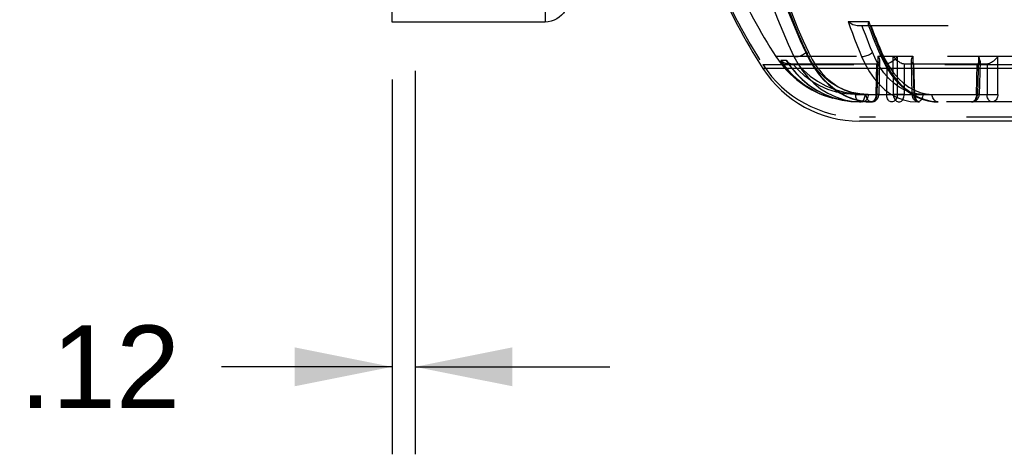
# Model space of a CAD drawing. Header units: inches. Extents: x 0 to 85, y 0 to 55.
# Tile 14 of 115: x 21.3 to 26.4, y 41.5 to 43.7. Entities that reach past the tile are written whole.
import ezdxf

# ---------------------------------------------------------------- set-up
doc = ezdxf.new("R2010")
doc.units = ezdxf.units.IN
doc.header["$LTSCALE"] = 4.675
doc.header["$MEASUREMENT"] = 0
doc.linetypes.add('HIDDEN', pattern=[0.2, 0.1, -0.1])
doc.layers.get('0').update_dxf_attribs({"linetype": 'CONTINUOUS'})
doc.layers.add('_142005', color=7, linetype='CONTINUOUS')
doc.layers.add('DEFAULT_2', color=8, linetype='HIDDEN')
doc.styles.get("Standard").update_dxf_attribs({"font": 'arial.ttf'})
doc.dimstyles.new('DIMSTYLE_1', dxfattribs={"dimtxt": 0.425, "dimasz": 0.5, "dimexe": 0.09, "dimexo": 0.07, "dimgap": 0.0425, "dimtad": 0, "dimtih": 1, "dimtoh": 1, "dimdec": 3, "dimzin": 4, "dimdsep": 46, "dimtxsty": 'Standard', "dimblk": '_FILLED', "dimblk1": '_FILLED', "dimblk2": '_FILLED', "dimcen": 0.09, "dimadec": 3, "dimazin": 1, "dimtfac": 1, "dimtdec": 3, "dimtofl": 0, "dimtmove": 0, "dimatfit": 3, "dimldrblk": '_FILLED', "dimfxl": 0, "dimtolj": 1, "dimtzin": 4, "dimarcsym": 0})

# ---------------------------------------------------------------- blocks, each defined once
blk = doc.blocks.new('_FILLED')
at = {"color": 0, "linetype": 'ByBlock'}
blk.add_solid([(0, 0), (-1, 0.2), (-1, -0.2)], dxfattribs=at)
blk = doc.blocks.new('*D1')
at = {"color": 2, "linetype": 'Continuous'}
for p, q in [((23.3556, 43.4507), (23.3556, 41.4793)), ((23.2375, 43.4071), (23.2375, 41.4793)), ((23.2375, 41.9293), (22.3625, 41.9293)), ((23.3556, 41.9293), (24.3556, 41.9293))]:
    blk.add_line(p, q, dxfattribs=at)
at = {"color": 2, "linetype": 'Continuous', "xscale": 0.5, "yscale": 0.5, "zscale": 0.5}
blk.add_blockref('_FILLED', (23.2375, 41.9293), dxfattribs=at)
at = {"color": 2, "linetype": 'Continuous', "xscale": 0.5, "yscale": 0.5, "zscale": 0.5, "rotation": 180}
blk.add_blockref('_FILLED', (23.3556, 41.9293), dxfattribs=at)
at = {"color": 2, "linetype": 'Continuous', "insert": (22.15, 42.1418), "char_height": 0.425, "width": 0.824721, "attachment_point": 3, "line_spacing_factor": 0.9}
blk.add_mtext('.12', dxfattribs=at)

msp = doc.modelspace()

# ---------------------------------------------------------------- linework, layer by layer
at = {"color": 6, "linetype": 'Continuous'}
for p, q in [((27.5555, 43.4636), (25.1424, 43.4636)), ((29.4604, 43.1929), (25.6388, 43.1929))]:
    msp.add_line(p, q, dxfattribs=at)
for centre, radius, start, end in [((27.6244, 45.063), 2.9528, 202.7472, 212.7972), ((25.6388, 43.7835), 0.5906, 212.7972, 270)]:
    msp.add_arc(centre, radius, start, end, dxfattribs=at)
at = {"layer": '_142005', "color": 7, "linetype": 'Continuous'}
for p, q in [((23.2375, 43.7025), (23.2375, 46.4629)), ((24.0249, 46.4629), (24.0249, 43.7025)), ((24.0249, 43.7025), (23.2375, 43.7025))]:
    msp.add_line(p, q, dxfattribs=at)
msp.add_lwpolyline([(24.143, 43.8206), (24.142, 43.8052), (24.139, 43.79), (24.134, 43.7754), (24.1272, 43.7615), (24.1186, 43.7487), (24.1084, 43.7371), (24.0968, 43.7269), (24.084, 43.7183), (24.0701, 43.7115), (24.0555, 43.7065), (24.0403, 43.7035), (24.0249, 43.7025)], dxfattribs=at)
at = {"layer": 'DEFAULT_2', "color": 8, "linetype": 'HIDDEN'}
for p, q in [((25.5806, 43.7055), (25.6866, 43.7055)), ((25.6979, 43.6751), (25.6866, 43.7055)), ((25.6271, 43.685), (28.3566, 43.685)), ((25.345, 43.586), (25.3705, 43.5305)), ((25.3825, 43.511), (25.3636, 43.5466)), ((25.7361, 43.5543), (25.7458, 43.5317)), ((27.4937, 43.5259), (25.2086, 43.5259)), ((25.2595, 43.4702), (25.2345, 43.5046)), ((25.2627, 43.5046), (25.2345, 43.5046)), ((25.2654, 43.4993), (25.2627, 43.5046)), ((25.2654, 43.4993), (25.2813, 43.4765)), ((25.2811, 43.4887), (25.2765, 43.49)), ((25.3705, 43.5305), (25.3705, 43.5305)), ((25.7332, 43.5269), (25.7283, 43.33)), ((25.7332, 43.5269), (25.7368, 43.5203)), ((25.7332, 43.5269), (25.9122, 43.5269)), ((25.7418, 43.5017), (25.7375, 43.3297)), ((25.8123, 43.33), (25.8119, 43.5269)), ((25.8331, 43.33), (25.8335, 43.5269)), ((25.9036, 43.5017), (25.9079, 43.3297)), ((25.9122, 43.5269), (25.9171, 43.33)), ((26.249, 43.5269), (26.2442, 43.33)), ((26.249, 43.5269), (26.3494, 43.5269)), ((26.2576, 43.5017), (26.2534, 43.3297)), ((26.349, 43.33), (26.3494, 43.5269)), ((25.1424, 43.4833), (29.7795, 43.4833)), ((25.2686, 43.4882), (25.2624, 43.4886)), ((25.2686, 43.4882), (25.7785, 43.4882)), ((25.2861, 43.4882), (25.2811, 43.4887)), ((25.3255, 43.4541), (25.296, 43.4882)), ((25.7235, 43.33), (25.7274, 43.4882)), ((25.778, 43.4882), (25.7776, 43.33)), ((25.8669, 43.4882), (26.2944, 43.4882)), ((25.8674, 43.4882), (25.8678, 43.33)), ((25.9139, 43.4885), (25.918, 43.4881)), ((25.9219, 43.33), (25.918, 43.4882)), ((26.2393, 43.33), (26.2432, 43.4882)), ((26.2938, 43.4882), (26.2935, 43.33)), ((25.4168, 43.3526), (25.4584, 43.3308)), ((25.4187, 43.3517), (25.4588, 43.3307)), ((25.4588, 43.3307), (25.5015, 43.3139)), ((25.5015, 43.3139), (25.5465, 43.3015)), ((25.5465, 43.3015), (25.5934, 43.2939)), ((25.6168, 43.33), (25.5679, 43.333)), ((25.6198, 43.3024), (25.581, 43.3159)), ((25.5934, 43.2939), (25.6421, 43.2913)), ((25.6168, 43.33), (25.8123, 43.33)), ((25.6603, 43.2941), (25.6198, 43.3024)), ((29.3582, 43.2913), (25.6421, 43.2913)), ((25.6538, 43.2954), (25.6571, 43.2984)), ((25.7022, 43.2913), (25.6603, 43.2941)), ((25.7021, 43.2918), (25.6982, 43.2913)), ((25.7074, 43.2932), (25.7117, 43.2955)), ((25.8331, 43.33), (28.439, 43.33)), ((25.9097, 43.3298), (25.9079, 43.3297)), ((25.9079, 43.3297), (25.9098, 43.3298)), ((25.9171, 43.33), (25.9097, 43.3298)), ((25.9098, 43.3298), (25.9219, 43.33)), ((25.9175, 43.3239), (25.9171, 43.33)), ((25.9219, 43.33), (25.9223, 43.3239)), ((25.9395, 43.2932), (25.9433, 43.2918)), ((25.9433, 43.2918), (25.9472, 43.2913)), ((26.042, 43.2913), (26.0084, 43.2939)), ((26.2463, 43.3299), (26.2393, 43.33)), ((26.2525, 43.3297), (26.2463, 43.3299)), ((26.2533, 43.3297), (26.2525, 43.3297)), ((26.2534, 43.3297), (26.2533, 43.3297)), ((29.4604, 43.2126), (25.6388, 43.2126))]:
    msp.add_line(p, q, dxfattribs=at)
for points in [[(25.1454, 43.9213), (25.168, 43.8528), (25.192, 43.7852), (25.2174, 43.7187), (25.2441, 43.6533), (25.2723, 43.589), (25.3019, 43.5259)], [(25.2174, 43.9213), (25.2378, 43.8594), (25.2627, 43.7892), (25.2889, 43.7201), (25.3163, 43.6524), (25.345, 43.586)], [(25.3757, 43.5259), (25.347, 43.5887), (25.3197, 43.6525), (25.2935, 43.7174), (25.2685, 43.7832), (25.2449, 43.8499), (25.2225, 43.9174)], [(25.2284, 43.9213), (25.2502, 43.8563), (25.2731, 43.7923), (25.2971, 43.7292), (25.3223, 43.6672), (25.3486, 43.6064), (25.3759, 43.5466)], [(25.3636, 43.5466), (25.3357, 43.606), (25.3089, 43.6666), (25.2834, 43.7286), (25.259, 43.7917), (25.2359, 43.8559)], [(25.5806, 43.7055), (25.5913, 43.6751), (25.6022, 43.6448), (25.6134, 43.6147), (25.6249, 43.5849), (25.6365, 43.5553), (25.6484, 43.5259)], [(25.5806, 43.7055), (25.5881, 43.6993), (25.5961, 43.6942), (25.6042, 43.6902), (25.6122, 43.6873), (25.6199, 43.6856), (25.6271, 43.685)], [(25.6866, 43.7055), (25.6843, 43.6994), (25.6831, 43.6943), (25.6828, 43.6903), (25.6832, 43.6877)], [(25.7045, 43.5466), (25.6952, 43.5693), (25.6861, 43.5922), (25.6772, 43.6152), (25.6684, 43.6383), (25.6597, 43.6616), (25.6512, 43.685)], [(25.6832, 43.6877), (25.6834, 43.6874), (25.6849, 43.6856), (25.6871, 43.685)], [(25.6833, 43.6877), (25.6964, 43.653), (25.7094, 43.6199), (25.7226, 43.587), (25.7361, 43.5543)], [(25.6959, 43.685), (25.7049, 43.6616), (25.714, 43.6383), (25.7232, 43.6152), (25.7326, 43.5922), (25.7421, 43.5693), (25.7518, 43.5466)], [(25.7578, 43.5259), (25.7454, 43.5553), (25.7332, 43.5849), (25.7212, 43.6148), (25.7094, 43.6448), (25.6979, 43.6751)], [(25.3636, 43.5466), (25.3601, 43.5429), (25.3559, 43.5392)], [(25.3705, 43.5305), (25.3701, 43.5314), (25.3697, 43.5339), (25.3701, 43.5368), (25.3713, 43.5399), (25.3732, 43.5432), (25.3759, 43.5466)], [(25.3759, 43.5466), (25.3949, 43.5101), (25.4165, 43.4761), (25.4409, 43.4445), (25.4678, 43.4159), (25.4973, 43.3908), (25.5289, 43.3695), (25.5624, 43.3526), (25.5976, 43.3402), (25.6341, 43.3327), (25.672, 43.33)], [(25.6484, 43.5259), (25.6534, 43.5255), (25.6589, 43.5258), (25.6646, 43.5266), (25.6707, 43.528), (25.6769, 43.53), (25.6831, 43.5325), (25.6892, 43.5355), (25.695, 43.5389), (25.7002, 43.5427), (25.7045, 43.5466)], [(25.9017, 43.3395), (25.8714, 43.3513), (25.8423, 43.3676), (25.8146, 43.3881), (25.7885, 43.4127), (25.7642, 43.4412), (25.7419, 43.4733), (25.722, 43.5084), (25.7045, 43.5466)], [(25.7457, 43.5317), (25.7455, 43.5323), (25.7452, 43.5353), (25.7462, 43.5388), (25.7484, 43.5426), (25.7518, 43.5466)], [(25.7518, 43.5466), (25.77, 43.5082), (25.7905, 43.4731), (25.8133, 43.4409), (25.838, 43.4124), (25.8642, 43.3878), (25.8919, 43.3674), (25.9209, 43.3512), (25.9508, 43.3394), (25.981, 43.3324), (26.0118, 43.33)], [(25.2624, 43.4886), (25.2562, 43.49), (25.2501, 43.4923), (25.2444, 43.4955), (25.2391, 43.4996), (25.2345, 43.5046)], [(25.2627, 43.5046), (25.2875, 43.469), (25.3156, 43.4355), (25.3469, 43.4045), (25.3813, 43.3764), (25.4187, 43.3517)], [(25.2765, 43.49), (25.2722, 43.4923), (25.2684, 43.4955), (25.2654, 43.4993)], [(25.3019, 43.5259), (25.3224, 43.4884), (25.3463, 43.4523), (25.3737, 43.4184), (25.4047, 43.3872), (25.4388, 43.3597), (25.4761, 43.3361), (25.5164, 43.317), (25.5596, 43.303), (25.6051, 43.2943), (25.6528, 43.2913)], [(25.3134, 43.5231), (25.3111, 43.5232), (25.309, 43.5235), (25.3069, 43.5239), (25.3051, 43.5244), (25.3034, 43.5251), (25.3019, 43.5259)], [(25.3559, 43.5392), (25.3514, 43.5359), (25.3464, 43.5328), (25.3411, 43.53), (25.3355, 43.5276), (25.3298, 43.5257), (25.3241, 43.5242), (25.3186, 43.5234), (25.3134, 43.5231)], [(25.3705, 43.5305), (25.3841, 43.5035), (25.4042, 43.4695), (25.4265, 43.4377), (25.4509, 43.4085), (25.4771, 43.3822), (25.5054, 43.3588), (25.5357, 43.3383), (25.5677, 43.3212), (25.6013, 43.3078), (25.6364, 43.2982)], [(25.3757, 43.5259), (25.3731, 43.5273), (25.3712, 43.5292), (25.3705, 43.5305)], [(25.581, 43.3159), (25.5441, 43.3342), (25.5092, 43.3572), (25.4768, 43.3845), (25.4472, 43.4154), (25.4204, 43.4495), (25.3966, 43.4865), (25.3757, 43.5259)], [(25.6829, 43.33), (25.64, 43.3328), (25.5992, 43.3404), (25.5602, 43.3531), (25.5236, 43.3704), (25.4895, 43.392), (25.4582, 43.4174), (25.4299, 43.4462), (25.4046, 43.4777), (25.3825, 43.511)], [(25.6484, 43.5259), (25.6676, 43.4849), (25.6894, 43.4468), (25.7138, 43.412), (25.7406, 43.3811), (25.7691, 43.3545), (25.7994, 43.3323), (25.8315, 43.3146), (25.8648, 43.3017), (25.8991, 43.294), (25.9339, 43.2913)], [(25.7418, 43.5017), (25.7414, 43.4986), (25.7402, 43.4949), (25.7381, 43.4919), (25.7351, 43.4897), (25.7315, 43.4885), (25.7274, 43.4881)], [(25.7368, 43.5203), (25.7394, 43.5141), (25.7411, 43.5083), (25.7418, 43.503), (25.7418, 43.5017)], [(25.7457, 43.5317), (25.7593, 43.5023), (25.7788, 43.4666), (25.8002, 43.4338), (25.8235, 43.4038), (25.8483, 43.3771), (25.8744, 43.354), (25.9017, 43.3343), (25.9303, 43.3181), (25.9598, 43.3057), (25.9897, 43.2971), (26.0199, 43.2923), (26.0419, 43.2913)], [(25.7578, 43.5259), (25.7533, 43.5266), (25.7496, 43.5279), (25.747, 43.5298), (25.7458, 43.5317)], [(26.0084, 43.2939), (25.9752, 43.3015), (25.9425, 43.3142), (25.9108, 43.3317), (25.8807, 43.3538), (25.8521, 43.3803), (25.8251, 43.4112), (25.8002, 43.446), (25.7777, 43.4844), (25.7578, 43.5259)], [(25.8335, 43.5269), (25.8289, 43.5204), (25.8237, 43.5141), (25.8179, 43.5083), (25.8118, 43.503), (25.8058, 43.4986), (25.7998, 43.4949), (25.7937, 43.4918), (25.7879, 43.4897), (25.7828, 43.4885), (25.7785, 43.4882)], [(25.8119, 43.5269), (25.8165, 43.5204), (25.8217, 43.5141), (25.8275, 43.5083), (25.8336, 43.503), (25.8396, 43.4986), (25.8456, 43.4949), (25.8517, 43.4918), (25.8575, 43.4897), (25.8626, 43.4885), (25.8669, 43.4882)], [(25.9122, 43.5269), (25.9086, 43.5203), (25.906, 43.5141), (25.9043, 43.5083), (25.9036, 43.503), (25.9036, 43.5017)], [(25.9036, 43.5017), (25.904, 43.4986), (25.9052, 43.4949), (25.9073, 43.4919), (25.9103, 43.4897), (25.9139, 43.4885)], [(26.2437, 43.4882), (26.2478, 43.4886), (26.2514, 43.4899), (26.2542, 43.4921), (26.2563, 43.4952), (26.2574, 43.4989), (26.2576, 43.5017)], [(26.2576, 43.5017), (26.2576, 43.5033), (26.2569, 43.5084), (26.2553, 43.5142), (26.2527, 43.5204), (26.249, 43.5269)], [(26.2938, 43.4881), (26.2989, 43.4886), (26.3044, 43.4899), (26.3103, 43.4922), (26.3163, 43.4952), (26.3222, 43.4989), (26.328, 43.5033), (26.3339, 43.5084), (26.3396, 43.5142), (26.3448, 43.5203), (26.3494, 43.5269)], [(25.4319, 43.3354), (25.3966, 43.3533), (25.3568, 43.3783), (25.3207, 43.4066), (25.2882, 43.4374), (25.2595, 43.4702)], [(25.2813, 43.4765), (25.3106, 43.4404), (25.3432, 43.4074), (25.3785, 43.3782), (25.4168, 43.3526)], [(25.3202, 43.4882), (25.3505, 43.4548), (25.3848, 43.4248), (25.4231, 43.3977), (25.4653, 43.3744)], [(25.5679, 43.333), (25.5211, 43.3412), (25.4763, 43.3549), (25.434, 43.3735), (25.3946, 43.3965), (25.3583, 43.4237), (25.3255, 43.4541)], [(25.4653, 43.3744), (25.5113, 43.3555), (25.5606, 43.3415), (25.6128, 43.3331), (25.6679, 43.33)], [(25.9641, 43.33), (25.9325, 43.3324), (25.9017, 43.3395)], [(25.5014, 43.3101), (25.4863, 43.3146), (25.4398, 43.3319), (25.4319, 43.3354)], [(25.4584, 43.3308), (25.5028, 43.3134), (25.5497, 43.3008)], [(25.6426, 43.2913), (25.588, 43.294), (25.5358, 43.3019), (25.5014, 43.3101)], [(25.5497, 43.3008), (25.5992, 43.2933), (25.6421, 43.2913)], [(25.6168, 43.33), (25.6172, 43.3239), (25.6182, 43.3181), (25.6196, 43.3126), (25.6216, 43.3076), (25.6241, 43.303)], [(25.6241, 43.303), (25.6271, 43.2991), (25.6304, 43.2958), (25.6341, 43.2934), (25.6381, 43.2919), (25.6421, 43.2913)], [(25.6364, 43.2982), (25.6727, 43.2927), (25.7022, 43.2913)], [(25.6426, 43.2913), (25.6465, 43.2918), (25.6503, 43.2932), (25.6538, 43.2954)], [(25.6667, 43.2958), (25.6623, 43.2934), (25.6576, 43.2919), (25.6528, 43.2913)], [(25.6571, 43.2984), (25.6601, 43.3022), (25.6627, 43.3068), (25.6648, 43.3119), (25.6665, 43.3176), (25.6675, 43.3237), (25.6679, 43.33)], [(25.6829, 43.33), (25.6825, 43.3239), (25.6814, 43.3181), (25.6796, 43.3126), (25.6772, 43.3076), (25.6742, 43.303), (25.6707, 43.2991), (25.6667, 43.2958)], [(25.7022, 43.2913), (25.6975, 43.2918), (25.693, 43.2932), (25.6888, 43.2954), (25.6849, 43.2984), (25.6814, 43.3022), (25.6783, 43.3068), (25.6757, 43.3119), (25.6738, 43.3176), (25.6725, 43.3237), (25.672, 43.33)], [(25.6982, 43.2913), (25.7028, 43.2918), (25.7074, 43.2932)], [(25.7235, 43.33), (25.7231, 43.3239), (25.7221, 43.318), (25.7206, 43.3124), (25.7185, 43.3072), (25.7159, 43.3026), (25.7129, 43.2987), (25.7095, 43.2955), (25.7059, 43.2932), (25.7021, 43.2918)], [(25.7117, 43.2955), (25.7157, 43.2987), (25.7193, 43.3026), (25.7224, 43.3072), (25.7249, 43.3124), (25.7267, 43.318), (25.7279, 43.3239), (25.7283, 43.33)], [(25.7364, 43.3297), (25.7279, 43.3299), (25.7235, 43.33)], [(25.7283, 43.33), (25.7347, 43.3298), (25.7365, 43.3298), (25.7374, 43.3297), (25.7375, 43.3297)], [(25.7375, 43.3297), (25.7374, 43.3297), (25.7364, 43.3297)], [(25.8029, 43.2913), (25.799, 43.2918), (25.7952, 43.2932), (25.7916, 43.2955), (25.7882, 43.2987), (25.7852, 43.3026), (25.7826, 43.3072), (25.7805, 43.3124), (25.779, 43.318), (25.778, 43.3239), (25.7776, 43.33)], [(25.7776, 43.33), (25.7827, 43.3299), (25.7882, 43.3298), (25.7941, 43.3298), (25.8002, 43.3297), (25.8064, 43.3297), (25.8125, 43.3297), (25.8183, 43.3298), (25.8238, 43.3298), (25.8288, 43.3299), (25.8331, 43.33)], [(25.8331, 43.33), (25.8327, 43.3239), (25.8315, 43.318), (25.8296, 43.3124), (25.8272, 43.3072), (25.8241, 43.3026), (25.8205, 43.2987), (25.8165, 43.2955), (25.8122, 43.2932), (25.8076, 43.2918), (25.8029, 43.2913)], [(25.8123, 43.33), (25.8127, 43.3239), (25.8139, 43.318), (25.8158, 43.3124), (25.8182, 43.3072), (25.8213, 43.3026), (25.8249, 43.2987), (25.8289, 43.2955), (25.8332, 43.2932), (25.8378, 43.2918), (25.8425, 43.2913)], [(25.8678, 43.33), (25.8627, 43.3299), (25.8572, 43.3298), (25.8513, 43.3298), (25.8452, 43.3297), (25.839, 43.3297), (25.8329, 43.3297), (25.8271, 43.3298), (25.8216, 43.3298), (25.8166, 43.3299), (25.8123, 43.33)], [(25.8425, 43.2913), (25.8464, 43.2918), (25.8502, 43.2932), (25.8538, 43.2955), (25.8572, 43.2987), (25.8602, 43.3026), (25.8628, 43.3072), (25.8649, 43.3124), (25.8664, 43.318), (25.8674, 43.3239), (25.8678, 43.33)], [(25.9337, 43.2955), (25.9297, 43.2987), (25.9261, 43.3026), (25.923, 43.3072), (25.9205, 43.3124), (25.9187, 43.318), (25.9175, 43.3239)], [(25.9223, 43.3239), (25.9233, 43.318), (25.9248, 43.3124), (25.9269, 43.3072), (25.9295, 43.3026), (25.9325, 43.2987), (25.9359, 43.2955), (25.9395, 43.2932)], [(25.9472, 43.2913), (25.9426, 43.2918), (25.938, 43.2932), (25.9337, 43.2955)], [(25.9583, 43.3076), (25.9554, 43.303), (25.9519, 43.2991), (25.9478, 43.2958), (25.9435, 43.2934), (25.9388, 43.2919), (25.9339, 43.2913)], [(25.9641, 43.33), (25.9636, 43.3239), (25.9625, 43.3181), (25.9607, 43.3126), (25.9583, 43.3076)], [(26.0419, 43.2913), (26.0373, 43.2918), (26.0328, 43.2932), (26.0286, 43.2954), (26.0247, 43.2984), (26.0211, 43.3022), (26.018, 43.3068), (26.0155, 43.3119), (26.0135, 43.3176), (26.0123, 43.3237), (26.0118, 43.33)], [(26.2393, 43.33), (26.239, 43.3239), (26.238, 43.318), (26.2364, 43.3124), (26.2344, 43.3072), (26.2318, 43.3026), (26.2288, 43.2987), (26.2254, 43.2955), (26.2218, 43.2932), (26.218, 43.2918), (26.214, 43.2913)], [(26.214, 43.2913), (26.2187, 43.2918), (26.2233, 43.2932), (26.2276, 43.2955), (26.2316, 43.2987), (26.2352, 43.3026), (26.2383, 43.3072), (26.2407, 43.3124), (26.2426, 43.318), (26.2438, 43.3239), (26.2442, 43.33)], [(26.2442, 43.33), (26.2516, 43.3298), (26.2528, 43.3298), (26.2534, 43.3297), (26.2534, 43.3297)], [(26.3188, 43.2913), (26.3149, 43.2918), (26.3111, 43.2932), (26.3074, 43.2955), (26.3041, 43.2987), (26.3011, 43.3026), (26.2985, 43.3072), (26.2964, 43.3124), (26.2949, 43.318), (26.2939, 43.3239), (26.2935, 43.33)], [(26.2935, 43.33), (26.2977, 43.3299), (26.3022, 43.3299), (26.307, 43.3298), (26.312, 43.3298), (26.3171, 43.3297), (26.3222, 43.3297)], [(26.349, 43.33), (26.3485, 43.3239), (26.3474, 43.318), (26.3455, 43.3124), (26.343, 43.3072), (26.3399, 43.3026), (26.3364, 43.2987), (26.3324, 43.2955), (26.328, 43.2932), (26.3235, 43.2918), (26.3188, 43.2913)], [(26.3222, 43.3297), (26.3273, 43.3297), (26.3323, 43.3298), (26.337, 43.3298), (26.3414, 43.3299), (26.3454, 43.3299), (26.349, 43.33)]]:
    msp.add_lwpolyline(points, dxfattribs=at)
for centre, radius, start, end in [((27.6244, 45.0827), 2.9528, 203.1621, 212.7972), ((27.6244, 45.0827), 2.874, 203.8353, 212.7972), ((25.6388, 43.8031), 0.5118, 212.7972, 254.4266), ((25.6388, 43.8031), 0.5906, 212.7972, 270), ((25.6982, 43.3307), 0.0394, 270, 358.5913), ((25.9472, 43.3307), 0.0394, 181.4087, 270), ((26.214, 43.3307), 0.0394, 270, 358.5913)]:
    msp.add_arc(centre, radius, start, end, dxfattribs=at)

# ---------------------------------------------------------------- dimensions: what is measured, and where the dimension line sits
at = {"color": 2, "linetype": 'Continuous'}
dim = msp.add_linear_dim(base=(23.2375, 41.9293), p1=(23.3556, 43.5207), p2=(23.2375, 43.4771), angle=180, text='<>\\P[]', dimstyle='DIMSTYLE_1', dxfattribs=at)
dim.commit()
dim.dimension.update_dxf_attribs({"geometry": '*D1', "text_midpoint": (21.7477, 41.93), "dimtype": 160})

doc.saveas('drawing.dxf')
